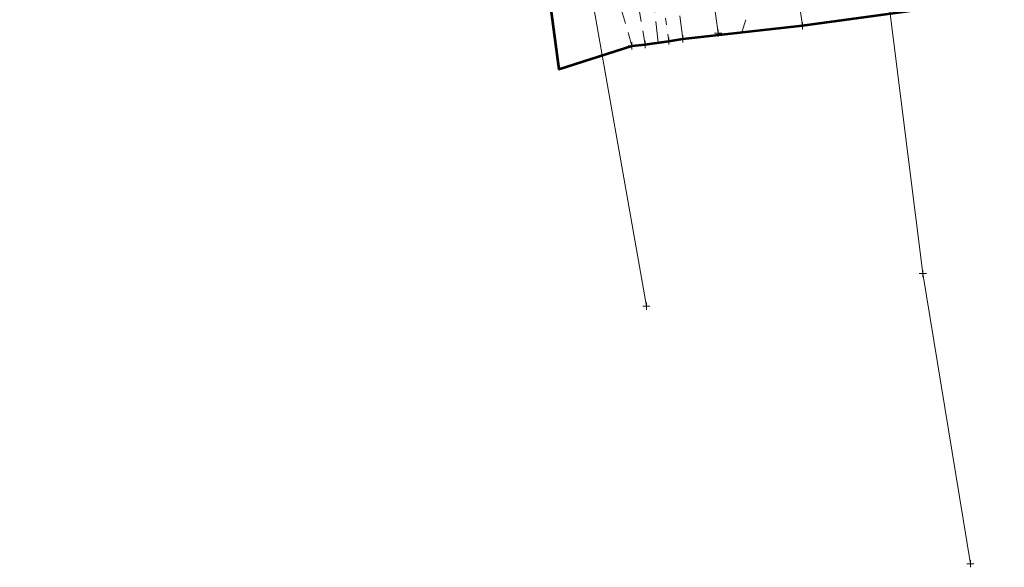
# Model space of a CAD drawing. Extents: x 2324380 to 2325559, y 691096 to 693386.
# Tile 3 of 92: x 2325126 to 2325264, y 691247 to 691323. Entities that reach past the tile are written whole.
import ezdxf

# ---------------------------------------------------------------- set-up
doc = ezdxf.new("R2010")
doc.units = 0
doc.header["$MEASUREMENT"] = 0
for name, pattern in [('CENTER LINE DOUBLE SOLID', [0]), ('DGN Style 2', [3.232049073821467, 1.93922944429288, -1.292819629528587]), ('DGN Style 3', [4.524868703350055, 3.232049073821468, -1.292819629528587]), ('DGN Style 4', [5.174510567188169, 2.585639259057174, -1.292819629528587, 0.003232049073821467, -1.292819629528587]), ('DGN Style 5', [2.262434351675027, 0.9696147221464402, -1.292819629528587]), ('gasex', [0]), ('waterex', [0])]:
    doc.linetypes.add(name, pattern=pattern)
for name, color, linetype, lineweight in [('DT_X_Contour_Minor', 136, 'DGN Style 3', 0), ('DT_X_Terrain_Ground_Line', 92, 'DGN Style 3', 13), ('PM_X_CL_Double_Solid', 40, 'CENTER LINE DOUBLE SOLID', 0), ('PM_X_Transverse_Line', 7, 'Continuous', 0), ('PV_X_COP', 4, 'DGN Style 4', 0), ('PV_X_EOP', 7, 'DGN Style 3', 0), ('PV_X_Shoulder_Aggregate', 30, 'DGN Style 5', 0), ('SV_X_Toe_of_Slope', 193, 'DGN Style 2', 0), ('SV_X_Top_of_Bank', 97, 'DGN Style 2', 0), ('UT_X_Gas', 40, 'gasex', 0), ('UT_X_Water', 133, 'waterex', 0)]:
    doc.layers.add(name, color=color, linetype=linetype, lineweight=lineweight)
doc.layers.add('SV_X_Shot_Marker (Construction)', color=40, linetype='Continuous', lineweight=0, transparency=0.5)
doc.layers.add('SV_X_Terrain_Boundary', color=7, linetype='Continuous', lineweight=53, plot=False)

# ---------------------------------------------------------------- blocks, each defined once
blk = doc.blocks.new('SVPT_32')
at = {"layer": 'SV_X_Shot_Marker (Construction)', "transparency": 33554495}
for p, q in [((-0.02499999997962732, 0), (0.02500000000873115, 0)), ((1.455191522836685e-11, 0.02500000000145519), (1.455191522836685e-11, -0.02499999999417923))]:
    blk.add_line(p, q, dxfattribs=at)
blk.add_point((1.455191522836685e-11, 0), dxfattribs=at)
blk = doc.blocks.new('SVPT_33')
at = {"layer": 'SV_X_Shot_Marker (Construction)', "transparency": 33554495}
for p, q in [((-0.02499999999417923, 7.275957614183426e-12), (0.02500000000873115, 7.275957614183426e-12)), ((0, 0.02500000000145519), (0, -0.02499999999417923))]:
    blk.add_line(p, q, dxfattribs=at)
blk.add_point((0, 7.275957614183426e-12), dxfattribs=at)
blk = doc.blocks.new('SVPT_34')
at = {"layer": 'SV_X_Shot_Marker (Construction)', "transparency": 33554495}
for p, q in [((-0.02499999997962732, 0), (0.02500000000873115, 0)), ((1.455191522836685e-11, 0.02499999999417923), (1.455191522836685e-11, -0.02500000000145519))]:
    blk.add_line(p, q, dxfattribs=at)
blk.add_point((1.455191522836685e-11, 0), dxfattribs=at)
blk = doc.blocks.new('SVPT_35')
at = {"layer": 'SV_X_Shot_Marker (Construction)', "transparency": 33554495}
for p, q in [((-0.02500000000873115, 0), (0.02499999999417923, 0)), ((0, 0.02500000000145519), (0, -0.02499999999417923))]:
    blk.add_line(p, q, dxfattribs=at)
blk.add_point((0, 0), dxfattribs=at)
blk = doc.blocks.new('SVPT_36')
at = {"layer": 'SV_X_Shot_Marker (Construction)', "transparency": 33554495}
for p, q in [((-0.02499999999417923, 0), (0.02499999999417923, 0)), ((0, 0.02500000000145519), (0, -0.02500000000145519))]:
    blk.add_line(p, q, dxfattribs=at)
blk.add_point((0, 0), dxfattribs=at)
blk = doc.blocks.new('SVPT_37')
at = {"layer": 'SV_X_Shot_Marker (Construction)', "transparency": 33554495}
for p, q in [((-0.02500000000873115, 0), (0.02499999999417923, 0)), ((-1.455191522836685e-11, 0.02499999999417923), (-1.455191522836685e-11, -0.02500000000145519))]:
    blk.add_line(p, q, dxfattribs=at)
blk.add_point((-1.455191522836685e-11, 0), dxfattribs=at)
blk = doc.blocks.new('SVPT_38')
at = {"layer": 'SV_X_Shot_Marker (Construction)', "transparency": 33554495}
for p, q in [((-0.02499999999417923, 0), (0.02500000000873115, 0)), ((0, 0.02500000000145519), (0, -0.02499999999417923))]:
    blk.add_line(p, q, dxfattribs=at)
blk.add_point((0, 0), dxfattribs=at)
blk = doc.blocks.new('SVPT_141')
at = {"layer": 'SV_X_Shot_Marker (Construction)', "transparency": 33554495}
for p, q in [((-0.02499999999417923, 0), (0.02500000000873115, 0)), ((0, 0.02500000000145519), (0, -0.02500000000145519))]:
    blk.add_line(p, q, dxfattribs=at)
blk.add_point((0, 0), dxfattribs=at)
blk = doc.blocks.new('SVPT_142')
at = {"layer": 'SV_X_Shot_Marker (Construction)', "transparency": 33554495}
for p, q in [((-0.02499999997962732, 0), (0.02500000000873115, 0)), ((1.455191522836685e-11, 0.02499999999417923), (1.455191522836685e-11, -0.02500000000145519))]:
    blk.add_line(p, q, dxfattribs=at)
blk.add_point((1.455191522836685e-11, 0), dxfattribs=at)
blk = doc.blocks.new('*U775', base_point=(2325132.483, 691830.4755833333, 1167.424))
at = {"layer": 'DT_X_Contour_Minor', "flags": 128}
for points, elevation in [([(2325255.588485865, 691325.0160395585), (2325253.686261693, 691335.7304976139), (2325253.288777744, 691337.9455631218), (2325252.91156483, 691339.9988490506), (2325252.55462295, 691341.8903554), (2325252.217952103, 691343.6200821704), (2325251.347191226, 691348.0169807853), (2325251.047186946, 691349.5433436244), (2325250.800244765, 691350.8247581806), (2325250.606364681, 691351.861224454), (2325250.465546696, 691352.6527424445), (2325250.160781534, 691354.4368593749), (2325249.989800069, 691355.4370197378), (2325249.705429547, 691357.099413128), (2325248.796521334, 691362.4108989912), (2325247.282272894, 691371.2588348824), (2325246.784346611, 691374.1690976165), (2325246.42625409, 691376.2639339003), (2325246.207995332, 691377.5433437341), (2325246.129570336, 691378.0073271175), (2325246.0898658, 691378.2699211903), (2325245.981580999, 691378.6470178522), (2325245.877083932, 691379.0206382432), (2325245.610000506, 691379.9798865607), (2325245.180330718, 691381.5247628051), (2325244.588074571, 691383.6552669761), (2325241.444844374, 691394.9640849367), (2325230.218325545, 691401.1728855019), (2325228.088546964, 691402.3533604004), (2325226.510576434, 691403.233870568), (2325225.484413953, 691403.8144160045), (2325225.010059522, 691404.0949967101), (2325224.083957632, 691404.7044556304), (2325222.322087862, 691401.2191806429), (2325221.791703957, 691400.1497983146), (2325220.955639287, 691398.4353406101), (2325219.813893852, 691396.0758075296), (2325218.366467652, 691393.0711990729), (2325210.898556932, 691377.5445170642), (2325210.773072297, 691376.76392321), (2325210.747322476, 691376.5498661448), (2325210.723852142, 691376.2422351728), (2325210.702661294, 691375.8410302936), (2325210.683749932, 691375.3462515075), (2325210.636358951, 691373.9020762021), (2325210.621639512, 691373.3065152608), (2325210.613024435, 691372.6029639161), (2325210.610513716, 691371.791422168), (2325210.614107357, 691370.8718900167), (2325210.631829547, 691368.2758170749), (2325210.638828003, 691367.3525646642), (2325210.646531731, 691366.5298621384), (2325210.654940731, 691365.807709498), (2325210.664055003, 691365.1861067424), (2325210.708233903, 691362.5199102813), (2325211.959893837, 691351.2690830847), (2325212.208616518, 691349.035840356), (2325212.418358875, 691347.157895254), (2325212.58912091, 691345.6352477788), (2325212.72090262, 691344.4678979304), (2325213.020346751, 691341.8286951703), (2325213.159336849, 691340.5887048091), (2325213.351724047, 691338.8481357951), (2325213.597508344, 691336.6069881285), (2325213.896689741, 691333.8652618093), (2325215.417462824, 691319.90252213)], 1172.999999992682), ([(2325251.617786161, 691324.4854128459), (2325251.018378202, 691326.4327233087), (2325248.49539991, 691328.3699141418), (2325247.755709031, 691328.9169737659), (2325246.617912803, 691329.7279279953), (2325245.082011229, 691330.8027768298), (2325243.148004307, 691332.1415202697), (2325233.193726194, 691339.0047437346), (2325227.079661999, 691321.3341670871)], 1173.999999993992)]:
    blk.add_lwpolyline(points, dxfattribs=dict(at, elevation=elevation))
blk = doc.blocks.new('SVPT_766')
at = {"layer": 'SV_X_Shot_Marker (Construction)', "transparency": 33554495}
for p, q in [((-0.02499999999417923, 0), (0.02500000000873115, 0)), ((1.455191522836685e-11, 0.02500000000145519), (1.455191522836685e-11, -0.02500000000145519))]:
    blk.add_line(p, q, dxfattribs=at)
blk.add_point((1.455191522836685e-11, 0), dxfattribs=at)

msp = doc.modelspace()

# ---------------------------------------------------------------- linework, layer by layer
at = {"layer": 'PM_X_CL_Double_Solid'}
msp.add_polyline3d([(2325235.57, 691322.2474999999, 1174.225), (2325231.847, 691348.425399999, 1173.877), (2325228.17, 691374.782399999, 1173.499), (2325223.912, 691405.9636999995, 1172.979), (2325219.788, 691435.246899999, 1172.454), (2325215.479, 691466.0561999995, 1171.986), (2325211.602, 691492.4651999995, 1171.566)], dxfattribs=at)
at = {"layer": 'PM_X_Transverse_Line'}
msp.add_polyline3d([(2325223.808, 691321.231399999, 1173.939), (2325220.17, 691347.5583999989, 1173.625), (2325216.69, 691374.2103999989, 1173.231), (2325211.759, 691405.3546999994, 1172.669), (2325208.011, 691433.9718000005, 1172.129), (2325203.652, 691464.860100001, 1171.631), (2325199.96, 691491.278100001, 1171.254)], dxfattribs=at)
at = {"layer": 'PV_X_COP'}
msp.add_polyline3d([(2325235.572, 691322.2635, 1174.229), (2325231.854, 691348.4353999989, 1173.871), (2325228.17, 691374.782399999, 1173.499), (2325223.912, 691405.9636999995, 1172.979), (2325219.788, 691435.246899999, 1172.454), (2325215.479, 691466.0561999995, 1171.986), (2325211.602, 691492.4651999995, 1171.566)], dxfattribs=at)
at = {"layer": 'PV_X_EOP'}
msp.add_polyline3d([(2325218.884, 691320.4373000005, 1173.779), (2325215.171, 691346.8793000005, 1173.431), (2325211.517, 691372.9903000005, 1173.09), (2325207.236, 691404.5156000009, 1172.467), (2325202.9, 691434.487899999, 1171.885), (2325198.923, 691464.201100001, 1171.455), (2325195.083, 691490.1969999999, 1171.065)], dxfattribs=at)
at = {"layer": 'PV_X_Shoulder_Aggregate'}
msp.add_polyline3d([(2325216.926, 691320.1223000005, 1173.561), (2325213.13, 691346.4473000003, 1173.221), (2325209.196, 691372.5561999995, 1172.862), (2325204.444, 691403.4835, 1172.292), (2325200.055, 691432.7006999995, 1171.681), (2325196.089, 691464.298100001, 1171.17), (2325192.256, 691490.458100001, 1170.834), (2325188.82, 691516.644, 1170.474), (2325184.986, 691547.1813000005, 1170.104), (2325179.951, 691575.3403999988, 1169.368), (2325176.818, 691599.5431999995, 1168.828), (2325174.603, 691612.7451999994, 1168.822)], dxfattribs=at)
at = {"layer": 'SV_X_Terrain_Boundary'}
msp.add_polyline3d([(2325179.087, 691488.829899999, 1169.106), (2325181.349, 691463.492, 1169.919), (2325186.684, 691430.557600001, 1170.276), (2325190.336, 691401.966399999, 1171.474), (2325194.410999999, 691369.986, 1172.327), (2325201.581, 691316.186, 1172.748), (2325211.765999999, 691319.4511999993, 1172.932), (2325213.597, 691319.6373000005, 1172.323), (2325216.926, 691320.1223000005, 1173.561), (2325218.884, 691320.4373000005, 1173.779), (2325235.572, 691322.2635000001, 1174.229), (2325251.274, 691324.428600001, 1174.032), (2325253.283, 691324.760600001, 1173.845), (2325256.849, 691325.1556999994, 1172.538), (2325263.707, 691326.1788000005, 1173.581), (2325260.029, 691352.9728000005, 1172.948), (2325259.448, 691377.323600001, 1171.891), (2325254.005, 691409.7670000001, 1170.978), (2325250.723, 691439.6343000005, 1170.548), (2325247.329, 691470.487600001, 1169.544), (2325246.03, 691497.718600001, 1169.02)], dxfattribs=at)
at = {"layer": 'SV_X_Toe_of_Slope'}
msp.add_polyline3d([(2325213.597, 691319.6373000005, 1172.323), (2325209.11, 691346.4473000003, 1171.819), (2325200.623, 691370.889100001, 1171.361), (2325198.945, 691401.858399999, 1171.21), (2325189.243, 691430.447600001, 1170.299), (2325184.738, 691463.912100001, 1169.322), (2325180.929, 691488.533899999, 1168.79), (2325177.208, 691514.2048000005, 1168.299), (2325172.796, 691546.1071999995, 1167.777), (2325168.801, 691573.4723000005, 1167.044), (2325166.121, 691598.7501999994, 1166.287), (2325162.84, 691615.2003999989, 1165.978)], dxfattribs=at)
at = {"layer": 'SV_X_Top_of_Bank', "extrusion": (-0.007608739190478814, 0.02654054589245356, 0.9996187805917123), "elevation": 1828.550586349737, "flags": 128}
msp.add_lwpolyline([(-2425689.118423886, -23720.73532767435), (-2425689.118423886, -23748.18948389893)], dxfattribs=at)
at = {"layer": 'UT_X_Gas'}
msp.add_polyline3d([(2324989.066, 691970.8569999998, 1164.699), (2325011.599, 691941.576, 1164.47), (2325048.055, 691885.649, 1164.427), (2325093.461, 691823.6, 1165.405), (2325120.796, 691783.811, 1163.578), (2325138.433, 691746.326, 1163.511), (2325151.399, 691693.7999999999, 1165.047), (2325156.768, 691659.759, 1165.483), (2325167.149, 691600.948, 1166.392), (2325171.477, 691564.2609999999, 1167.39), (2325179.426, 691516.76, 1168.736), (2325185.502, 691470.972, 1169.411), (2325191.973, 691423.909, 1170.433), (2325198.274, 691377.481, 1171.533), (2325205.017, 691332.938, 1172.857), (2325213.791, 691283.132, 1173.103)], dxfattribs=at)
at = {"layer": 'UT_X_Water'}
msp.add_polyline3d([(2325224.545, 691586.7703000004, 1168.948), (2325223.342, 691513.0368000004, 1171.127), (2325228.729, 691469.8025, 1171.849), (2325235.04, 691419.7068000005, 1172.707), (2325241.962, 691370.729100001, 1173.418), (2325247.234, 691328.406899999, 1174.065), (2325252.34, 691287.675899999, 1174.65), (2325258.979, 691247.2168000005, 1175.302)], dxfattribs=at)

# ---------------------------------------------------------------- block references
at = {"layer": 'DT_X_Terrain_Ground_Line'}
msp.add_blockref('*U775', (2325132.483, 691830.4755833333, 1167.424), dxfattribs=at)
at = {"layer": 'SV_X_Shot_Marker (Construction)', "transparency": 33554495, "xscale": 20, "yscale": 20, "zscale": 20}
for name, p in [('SVPT_33', (2325235.57, 691322.2474999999, 1174.225)), ('SVPT_32', (2325235.572, 691322.2635, 1174.229)), ('SVPT_35', (2325218.884, 691320.4373000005, 1173.779)), ('SVPT_34', (2325223.808, 691321.231399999, 1173.939)), ('SVPT_38', (2325211.766, 691319.4511999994, 1172.932)), ('SVPT_37', (2325213.597, 691319.6373000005, 1172.323)), ('SVPT_36', (2325216.926, 691320.1223000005, 1173.561)), ('SVPT_141', (2325252.34, 691287.675899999, 1174.65)), ('SVPT_766', (2325213.791, 691283.132, 1173.103)), ('SVPT_142', (2325258.979, 691247.2168000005, 1175.302))]:
    msp.add_blockref(name, p, dxfattribs=at)

doc.saveas('drawing.dxf')
